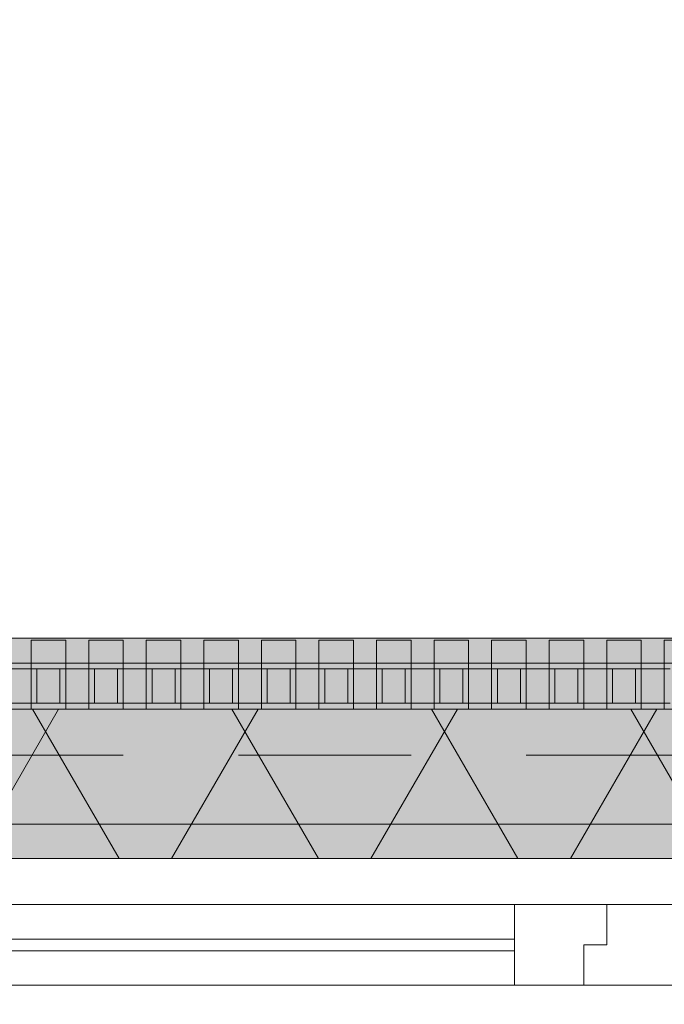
# Model space of a CAD drawing. Header units: metres. Extents: x -167 to 233, y -155 to 122.
# Tile 77 of 176: x 44.751 to 45.311, y 43.713 to 44.569. Entities that reach past the tile are written whole.
import ezdxf

# ---------------------------------------------------------------- set-up
doc = ezdxf.new("R2010")
doc.units = ezdxf.units.M
doc.header["$MEASUREMENT"] = 0
doc.linetypes.add('Strichlinie eng', pattern=[0.23, 0.15, -0.08])
for name, color, linetype in [('09 Schraffuren', 7, 'Continuous'), ('10 Wand außen', 7, 'Continuous'), ('20 Decke', 7, 'Continuous'), ('50 Sanitäreinrichtung', 7, 'Continuous'), ('94 Genehmigungsplanung Bemaßung', 7, 'Continuous')]:
    doc.layers.add(name, color=color, linetype=linetype)
doc.styles.add('ERSTELLTER_STIL_1', font='arial.ttf')
doc.dimstyles.new('ERSTELLTER_STIL__1', dxfattribs={"dimtxt": 0.25, "dimasz": 0.19, "dimexe": 0.18, "dimexo": 0.1, "dimgap": 0, "dimtad": 1, "dimtih": 1, "dimtoh": 1, "dimzin": 0, "dimdsep": 46, "dimtxsty": 'ERSTELLTER_STIL_1', "dimblk": 'ARROWHEAD_6', "dimblk1": 'ARROWHEAD_6', "dimblk2": 'ARROWHEAD_6', "dimcen": 0.09, "dimclrd": 7, "dimclre": 7, "dimclrt": 7, "dimazin": 0, "dimtfac": 1, "dimtdec": 4, "dimtmove": 0, "dimatfit": 3, "dimfxl": 1, "dimtolj": 1, "dimtzin": 0, "dimarcsym": 0})

# ---------------------------------------------------------------- blocks, each defined once
blk = doc.blocks.new('Rechteck Raster Kassetten Fassade - ACB')
at = {"layer": '50 Sanitäreinrichtung', "linetype": 'Continuous', "lineweight": 0, "true_color": 0x9e9e9e}
for points in [[(7.04, 0.17), (7.04, 0.19), (7.01, 0.19), (7.01, 0.17)], [(7.09, 0.17), (7.09, 0.19), (7.06, 0.19), (7.06, 0.17)], [(7.14, 0.17), (7.14, 0.19), (7.11, 0.19), (7.11, 0.17)], [(7.19, 0.17), (7.19, 0.19), (7.16, 0.19), (7.16, 0.17)], [(7.24, 0.17), (7.24, 0.19), (7.21, 0.19), (7.21, 0.17)], [(7.29, 0.17), (7.29, 0.19), (7.26, 0.19), (7.26, 0.17)], [(7.34, 0.17), (7.34, 0.19), (7.31, 0.19), (7.31, 0.17)], [(7.39, 0.17), (7.39, 0.19), (7.36, 0.19), (7.36, 0.17)], [(7.44, 0.17), (7.44, 0.19), (7.41, 0.19), (7.41, 0.17)], [(7.49, 0.17), (7.49, 0.19), (7.46, 0.19), (7.46, 0.17)], [(7.54, 0.17), (7.54, 0.19), (7.51, 0.19), (7.51, 0.17)], [(7.59, 0.17), (7.59, 0.19), (7.56, 0.19), (7.56, 0.17)], [(6.96, 0.13), (7.01, 0.13), (7.01, 0.135), (6.965, 0.135), (6.965, 0.165), (7.01, 0.165), (7.01, 0.17), (6.96, 0.17)], [(7.01, 0.13), (7.06, 0.13), (7.06, 0.135), (7.015, 0.135), (7.015, 0.165), (7.06, 0.165), (7.06, 0.17), (7.01, 0.17)], [(7.035, 0.165), (7.035, 0.135), (7.04, 0.135), (7.04, 0.165)], [(7.06, 0.13), (7.11, 0.13), (7.11, 0.135), (7.065, 0.135), (7.065, 0.165), (7.11, 0.165), (7.11, 0.17), (7.06, 0.17)], [(7.085, 0.165), (7.085, 0.135), (7.09, 0.135), (7.09, 0.165)], [(7.11, 0.13), (7.16, 0.13), (7.16, 0.135), (7.115, 0.135), (7.115, 0.165), (7.16, 0.165), (7.16, 0.17), (7.11, 0.17)], [(7.135, 0.165), (7.135, 0.135), (7.14, 0.135), (7.14, 0.165)], [(7.16, 0.13), (7.21, 0.13), (7.21, 0.135), (7.165, 0.135), (7.165, 0.165), (7.21, 0.165), (7.21, 0.17), (7.16, 0.17)], [(7.185, 0.165), (7.185, 0.135), (7.19, 0.135), (7.19, 0.165)], [(7.21, 0.13), (7.26, 0.13), (7.26, 0.135), (7.215, 0.135), (7.215, 0.165), (7.26, 0.165), (7.26, 0.17), (7.21, 0.17)], [(7.235, 0.165), (7.235, 0.135), (7.24, 0.135), (7.24, 0.165)], [(7.26, 0.17), (7.26, 0.13), (7.31, 0.13), (7.31, 0.135), (7.265, 0.135), (7.265, 0.165), (7.31, 0.165), (7.31, 0.17)], [(7.29, 0.165), (7.285, 0.165), (7.285, 0.135), (7.29, 0.135)], [(7.31, 0.13), (7.36, 0.13), (7.36, 0.135), (7.315, 0.135), (7.315, 0.165), (7.36, 0.165), (7.36, 0.17), (7.31, 0.17)], [(7.34, 0.165), (7.335, 0.165), (7.335, 0.135), (7.34, 0.135)], [(7.36, 0.13), (7.41, 0.13), (7.41, 0.135), (7.365, 0.135), (7.365, 0.165), (7.41, 0.165), (7.41, 0.17), (7.36, 0.17)], [(7.385, 0.165), (7.385, 0.135), (7.39, 0.135), (7.39, 0.165)], [(7.41, 0.13), (7.46, 0.13), (7.46, 0.135), (7.415, 0.135), (7.415, 0.165), (7.46, 0.165), (7.46, 0.17), (7.41, 0.17)], [(7.435, 0.165), (7.435, 0.135), (7.44, 0.135), (7.44, 0.165)], [(7.46, 0.13), (7.51, 0.13), (7.51, 0.135), (7.465, 0.135), (7.465, 0.165), (7.51, 0.165), (7.51, 0.17), (7.46, 0.17)], [(7.485, 0.165), (7.485, 0.135), (7.49, 0.135), (7.49, 0.165)], [(7.51, 0.13), (7.56, 0.13), (7.56, 0.135), (7.515, 0.135), (7.515, 0.165), (7.56, 0.165), (7.56, 0.17), (7.51, 0.17)], [(7.535, 0.165), (7.535, 0.135), (7.54, 0.135), (7.54, 0.165)], [(7.56, 0.13), (7.61, 0.13), (7.61, 0.135), (7.565, 0.135), (7.565, 0.165), (7.61, 0.165), (7.61, 0.17), (7.56, 0.17)]]:
    blk.add_hatch(color=253, dxfattribs=at).paths.add_polyline_path(points)
at = {"layer": '50 Sanitäreinrichtung', "linetype": 'Continuous', "lineweight": 18}
h = blk.add_hatch(dxfattribs=at)
h.set_pattern_fill('Dämmung__weich_0001', color=8, style=0, pattern_type=2)
h.set_pattern_definition([(60, (0, 0), (-0.1299038, 0.075), []), (120, (0, 0), (0.1299038, 0.075), [])])
h.paths.add_polyline_path([(0, 0), (20.25, 0), (20.38, 0.13), (0, 0.13)])
at = {"layer": '50 Sanitäreinrichtung', "color": 251, "linetype": 'Continuous', "lineweight": 18, "true_color": 0x5f5f5f}
for p, q in [((7.04, 0.19), (7.01, 0.19)), ((7.01, 0.19), (7.01, 0.17)), ((7.04, 0.19), (7.01, 0.19)), ((7.01, 0.19), (7.01, 0.17)), ((7.04, 0.19), (7.04, 0.17)), ((7.04, 0.19), (7.04, 0.17)), ((7.09, 0.19), (7.06, 0.19)), ((7.06, 0.19), (7.06, 0.17)), ((7.09, 0.19), (7.06, 0.19)), ((7.06, 0.19), (7.06, 0.17)), ((7.09, 0.19), (7.09, 0.17)), ((7.09, 0.19), (7.09, 0.17)), ((7.14, 0.19), (7.11, 0.19)), ((7.11, 0.19), (7.11, 0.17)), ((7.14, 0.19), (7.11, 0.19)), ((7.11, 0.19), (7.11, 0.17)), ((7.14, 0.19), (7.14, 0.17)), ((7.14, 0.19), (7.14, 0.17)), ((7.19, 0.19), (7.16, 0.19)), ((7.16, 0.19), (7.16, 0.17)), ((7.19, 0.19), (7.16, 0.19)), ((7.16, 0.19), (7.16, 0.17)), ((7.19, 0.19), (7.19, 0.17)), ((7.19, 0.19), (7.19, 0.17)), ((7.24, 0.19), (7.21, 0.19)), ((7.21, 0.19), (7.21, 0.17)), ((7.24, 0.19), (7.21, 0.19)), ((7.21, 0.19), (7.21, 0.17)), ((7.24, 0.19), (7.24, 0.17)), ((7.24, 0.19), (7.24, 0.17)), ((7.29, 0.19), (7.26, 0.19)), ((7.26, 0.19), (7.26, 0.17)), ((7.29, 0.19), (7.26, 0.19)), ((7.26, 0.19), (7.26, 0.17)), ((7.29, 0.19), (7.29, 0.17)), ((7.29, 0.19), (7.29, 0.17)), ((7.34, 0.19), (7.31, 0.19)), ((7.31, 0.19), (7.31, 0.17)), ((7.34, 0.19), (7.31, 0.19)), ((7.31, 0.19), (7.31, 0.17)), ((7.34, 0.19), (7.34, 0.17)), ((7.34, 0.19), (7.34, 0.17)), ((7.39, 0.19), (7.36, 0.19)), ((7.36, 0.19), (7.36, 0.17)), ((7.39, 0.19), (7.36, 0.19)), ((7.36, 0.19), (7.36, 0.17)), ((7.39, 0.19), (7.39, 0.17)), ((7.39, 0.19), (7.39, 0.17)), ((7.44, 0.19), (7.41, 0.19)), ((7.41, 0.19), (7.41, 0.17)), ((7.44, 0.19), (7.41, 0.19)), ((7.41, 0.19), (7.41, 0.17)), ((7.44, 0.19), (7.44, 0.17)), ((7.44, 0.19), (7.44, 0.17)), ((7.49, 0.19), (7.46, 0.19)), ((7.46, 0.19), (7.46, 0.17)), ((7.49, 0.19), (7.46, 0.19)), ((7.46, 0.19), (7.46, 0.17)), ((7.49, 0.19), (7.49, 0.17)), ((7.49, 0.19), (7.49, 0.17)), ((7.54, 0.19), (7.51, 0.19)), ((7.51, 0.19), (7.51, 0.17)), ((7.54, 0.19), (7.51, 0.19)), ((7.51, 0.19), (7.51, 0.17)), ((7.54, 0.19), (7.54, 0.17)), ((7.54, 0.19), (7.54, 0.17)), ((7.59, 0.19), (7.56, 0.19)), ((7.56, 0.19), (7.56, 0.17)), ((7.59, 0.19), (7.56, 0.19)), ((7.56, 0.19), (7.56, 0.17)), ((7.04, 0.17), (6.96, 0.17)), ((7.04, 0.17), (6.96, 0.17)), ((7.01, 0.165), (6.99, 0.165)), ((7.01, 0.165), (6.99, 0.165)), ((7.09, 0.17), (7.01, 0.17)), ((7.01, 0.17), (7.01, 0.165)), ((7.09, 0.17), (7.01, 0.17)), ((7.01, 0.17), (7.01, 0.165)), ((7.04, 0.17), (7.01, 0.17)), ((7.04, 0.17), (7.01, 0.17)), ((7.015, 0.165), (7.01, 0.165)), ((7.01, 0.165), (7.01, 0.135)), ((7.015, 0.165), (7.01, 0.165)), ((7.01, 0.165), (7.01, 0.135)), ((7.035, 0.165), (7.015, 0.165)), ((7.015, 0.165), (7.015, 0.135)), ((7.035, 0.165), (7.015, 0.165)), ((7.035, 0.165), (7.015, 0.165)), ((7.015, 0.165), (7.015, 0.135)), ((7.035, 0.165), (7.015, 0.165)), ((7.035, 0.165), (7.035, 0.135)), ((7.04, 0.165), (7.035, 0.165)), ((7.035, 0.165), (7.035, 0.135)), ((7.04, 0.165), (7.035, 0.165)), ((7.04, 0.17), (7.04, 0.165)), ((7.04, 0.17), (7.04, 0.165)), ((7.04, 0.165), (7.04, 0.135)), ((7.06, 0.165), (7.04, 0.165)), ((7.04, 0.165), (7.04, 0.135)), ((7.06, 0.165), (7.04, 0.165)), ((7.14, 0.17), (7.06, 0.17)), ((7.06, 0.17), (7.06, 0.165)), ((7.14, 0.17), (7.06, 0.17)), ((7.06, 0.17), (7.06, 0.165)), ((7.09, 0.17), (7.06, 0.17)), ((7.09, 0.17), (7.06, 0.17)), ((7.065, 0.165), (7.06, 0.165)), ((7.06, 0.165), (7.06, 0.135)), ((7.065, 0.165), (7.06, 0.165)), ((7.06, 0.165), (7.06, 0.135)), ((7.085, 0.165), (7.065, 0.165)), ((7.065, 0.165), (7.065, 0.135)), ((7.085, 0.165), (7.065, 0.165)), ((7.085, 0.165), (7.065, 0.165)), ((7.065, 0.165), (7.065, 0.135)), ((7.085, 0.165), (7.065, 0.165)), ((7.085, 0.165), (7.085, 0.135)), ((7.09, 0.165), (7.085, 0.165)), ((7.085, 0.165), (7.085, 0.135)), ((7.09, 0.165), (7.085, 0.165)), ((7.09, 0.17), (7.09, 0.165)), ((7.09, 0.17), (7.09, 0.165)), ((7.09, 0.165), (7.09, 0.135)), ((7.11, 0.165), (7.09, 0.165)), ((7.09, 0.165), (7.09, 0.135)), ((7.11, 0.165), (7.09, 0.165)), ((7.19, 0.17), (7.11, 0.17)), ((7.11, 0.17), (7.11, 0.165)), ((7.19, 0.17), (7.11, 0.17)), ((7.11, 0.17), (7.11, 0.165)), ((7.14, 0.17), (7.11, 0.17)), ((7.14, 0.17), (7.11, 0.17)), ((7.115, 0.165), (7.11, 0.165)), ((7.11, 0.165), (7.11, 0.135)), ((7.115, 0.165), (7.11, 0.165)), ((7.11, 0.165), (7.11, 0.135)), ((7.135, 0.165), (7.115, 0.165)), ((7.115, 0.165), (7.115, 0.135)), ((7.135, 0.165), (7.115, 0.165)), ((7.135, 0.165), (7.115, 0.165)), ((7.115, 0.165), (7.115, 0.135)), ((7.135, 0.165), (7.115, 0.165)), ((7.135, 0.165), (7.135, 0.135)), ((7.14, 0.165), (7.135, 0.165)), ((7.135, 0.165), (7.135, 0.135)), ((7.14, 0.165), (7.135, 0.165)), ((7.14, 0.17), (7.14, 0.165)), ((7.14, 0.17), (7.14, 0.165)), ((7.14, 0.165), (7.14, 0.135)), ((7.16, 0.165), (7.14, 0.165)), ((7.14, 0.165), (7.14, 0.135)), ((7.16, 0.165), (7.14, 0.165)), ((7.24, 0.17), (7.16, 0.17)), ((7.16, 0.17), (7.16, 0.165)), ((7.24, 0.17), (7.16, 0.17)), ((7.16, 0.17), (7.16, 0.165)), ((7.19, 0.17), (7.16, 0.17)), ((7.19, 0.17), (7.16, 0.17)), ((7.165, 0.165), (7.16, 0.165)), ((7.16, 0.165), (7.16, 0.135)), ((7.165, 0.165), (7.16, 0.165)), ((7.16, 0.165), (7.16, 0.135)), ((7.185, 0.165), (7.165, 0.165)), ((7.165, 0.165), (7.165, 0.135)), ((7.185, 0.165), (7.165, 0.165)), ((7.185, 0.165), (7.165, 0.165)), ((7.165, 0.165), (7.165, 0.135)), ((7.185, 0.165), (7.165, 0.165)), ((7.185, 0.165), (7.185, 0.135)), ((7.19, 0.165), (7.185, 0.165)), ((7.185, 0.165), (7.185, 0.135)), ((7.19, 0.165), (7.185, 0.165)), ((7.19, 0.17), (7.19, 0.165)), ((7.19, 0.17), (7.19, 0.165)), ((7.19, 0.165), (7.19, 0.135)), ((7.21, 0.165), (7.19, 0.165)), ((7.19, 0.165), (7.19, 0.135)), ((7.21, 0.165), (7.19, 0.165)), ((7.29, 0.17), (7.21, 0.17)), ((7.21, 0.17), (7.21, 0.165)), ((7.29, 0.17), (7.21, 0.17)), ((7.21, 0.17), (7.21, 0.165)), ((7.24, 0.17), (7.21, 0.17)), ((7.24, 0.17), (7.21, 0.17)), ((7.215, 0.165), (7.21, 0.165)), ((7.21, 0.165), (7.21, 0.135)), ((7.215, 0.165), (7.21, 0.165)), ((7.21, 0.165), (7.21, 0.135)), ((7.235, 0.165), (7.215, 0.165)), ((7.215, 0.165), (7.215, 0.135)), ((7.235, 0.165), (7.215, 0.165)), ((7.235, 0.165), (7.215, 0.165)), ((7.215, 0.165), (7.215, 0.135)), ((7.235, 0.165), (7.215, 0.165)), ((7.235, 0.165), (7.235, 0.135)), ((7.24, 0.165), (7.235, 0.165)), ((7.235, 0.165), (7.235, 0.135)), ((7.24, 0.165), (7.235, 0.165)), ((7.24, 0.17), (7.24, 0.165)), ((7.24, 0.17), (7.24, 0.165)), ((7.24, 0.165), (7.24, 0.135)), ((7.26, 0.165), (7.24, 0.165)), ((7.24, 0.165), (7.24, 0.135)), ((7.26, 0.165), (7.24, 0.165)), ((7.34, 0.17), (7.26, 0.17)), ((7.26, 0.17), (7.26, 0.165)), ((7.34, 0.17), (7.26, 0.17)), ((7.26, 0.17), (7.26, 0.165)), ((7.29, 0.17), (7.26, 0.17)), ((7.29, 0.17), (7.26, 0.17)), ((7.265, 0.165), (7.26, 0.165)), ((7.26, 0.165), (7.26, 0.135)), ((7.265, 0.165), (7.26, 0.165)), ((7.26, 0.165), (7.26, 0.135)), ((7.285, 0.165), (7.265, 0.165)), ((7.265, 0.165), (7.265, 0.135)), ((7.285, 0.165), (7.265, 0.165)), ((7.285, 0.165), (7.265, 0.165)), ((7.265, 0.165), (7.265, 0.135)), ((7.285, 0.165), (7.265, 0.165)), ((7.285, 0.165), (7.285, 0.135)), ((7.29, 0.165), (7.285, 0.165)), ((7.285, 0.165), (7.285, 0.135)), ((7.29, 0.165), (7.285, 0.165)), ((7.29, 0.17), (7.29, 0.165)), ((7.29, 0.17), (7.29, 0.165)), ((7.29, 0.165), (7.29, 0.135)), ((7.31, 0.165), (7.29, 0.165)), ((7.29, 0.165), (7.29, 0.135)), ((7.31, 0.165), (7.29, 0.165)), ((7.39, 0.17), (7.31, 0.17)), ((7.31, 0.17), (7.31, 0.165)), ((7.39, 0.17), (7.31, 0.17)), ((7.31, 0.17), (7.31, 0.165)), ((7.34, 0.17), (7.31, 0.17)), ((7.34, 0.17), (7.31, 0.17)), ((7.315, 0.165), (7.31, 0.165)), ((7.31, 0.165), (7.31, 0.135)), ((7.315, 0.165), (7.31, 0.165)), ((7.31, 0.165), (7.31, 0.135)), ((7.335, 0.165), (7.315, 0.165)), ((7.315, 0.165), (7.315, 0.135)), ((7.335, 0.165), (7.315, 0.165)), ((7.335, 0.165), (7.315, 0.165)), ((7.315, 0.165), (7.315, 0.135)), ((7.335, 0.165), (7.315, 0.165)), ((7.335, 0.165), (7.335, 0.135)), ((7.34, 0.165), (7.335, 0.165)), ((7.335, 0.165), (7.335, 0.135)), ((7.34, 0.165), (7.335, 0.165)), ((7.34, 0.17), (7.34, 0.165)), ((7.34, 0.17), (7.34, 0.165)), ((7.34, 0.165), (7.34, 0.135)), ((7.36, 0.165), (7.34, 0.165)), ((7.34, 0.165), (7.34, 0.135)), ((7.36, 0.165), (7.34, 0.165)), ((7.44, 0.17), (7.36, 0.17)), ((7.36, 0.17), (7.36, 0.165)), ((7.44, 0.17), (7.36, 0.17)), ((7.36, 0.17), (7.36, 0.165)), ((7.39, 0.17), (7.36, 0.17)), ((7.39, 0.17), (7.36, 0.17)), ((7.365, 0.165), (7.36, 0.165)), ((7.36, 0.165), (7.36, 0.135)), ((7.365, 0.165), (7.36, 0.165)), ((7.36, 0.165), (7.36, 0.135)), ((7.385, 0.165), (7.365, 0.165)), ((7.365, 0.165), (7.365, 0.135)), ((7.385, 0.165), (7.365, 0.165)), ((7.385, 0.165), (7.365, 0.165)), ((7.365, 0.165), (7.365, 0.135)), ((7.385, 0.165), (7.365, 0.165)), ((7.385, 0.165), (7.385, 0.135)), ((7.39, 0.165), (7.385, 0.165)), ((7.385, 0.165), (7.385, 0.135)), ((7.39, 0.165), (7.385, 0.165)), ((7.39, 0.17), (7.39, 0.165)), ((7.39, 0.17), (7.39, 0.165)), ((7.39, 0.165), (7.39, 0.135)), ((7.41, 0.165), (7.39, 0.165)), ((7.39, 0.165), (7.39, 0.135)), ((7.41, 0.165), (7.39, 0.165)), ((7.49, 0.17), (7.41, 0.17)), ((7.41, 0.17), (7.41, 0.165)), ((7.49, 0.17), (7.41, 0.17)), ((7.41, 0.17), (7.41, 0.165)), ((7.44, 0.17), (7.41, 0.17)), ((7.44, 0.17), (7.41, 0.17)), ((7.415, 0.165), (7.41, 0.165)), ((7.41, 0.165), (7.41, 0.135)), ((7.415, 0.165), (7.41, 0.165)), ((7.41, 0.165), (7.41, 0.135)), ((7.435, 0.165), (7.415, 0.165)), ((7.415, 0.165), (7.415, 0.135)), ((7.435, 0.165), (7.415, 0.165)), ((7.435, 0.165), (7.415, 0.165)), ((7.415, 0.165), (7.415, 0.135)), ((7.435, 0.165), (7.415, 0.165)), ((7.435, 0.165), (7.435, 0.135)), ((7.44, 0.165), (7.435, 0.165)), ((7.435, 0.165), (7.435, 0.135)), ((7.44, 0.165), (7.435, 0.165)), ((7.44, 0.17), (7.44, 0.165)), ((7.44, 0.17), (7.44, 0.165)), ((7.44, 0.165), (7.44, 0.135)), ((7.46, 0.165), (7.44, 0.165)), ((7.44, 0.165), (7.44, 0.135)), ((7.46, 0.165), (7.44, 0.165)), ((7.54, 0.17), (7.46, 0.17)), ((7.46, 0.17), (7.46, 0.165)), ((7.54, 0.17), (7.46, 0.17)), ((7.46, 0.17), (7.46, 0.165)), ((7.49, 0.17), (7.46, 0.17)), ((7.49, 0.17), (7.46, 0.17)), ((7.465, 0.165), (7.46, 0.165)), ((7.46, 0.165), (7.46, 0.135)), ((7.465, 0.165), (7.46, 0.165)), ((7.46, 0.165), (7.46, 0.135)), ((7.485, 0.165), (7.465, 0.165)), ((7.465, 0.165), (7.465, 0.135)), ((7.485, 0.165), (7.465, 0.165)), ((7.485, 0.165), (7.465, 0.165)), ((7.465, 0.165), (7.465, 0.135)), ((7.485, 0.165), (7.465, 0.165)), ((7.485, 0.165), (7.485, 0.135)), ((7.49, 0.165), (7.485, 0.165)), ((7.485, 0.165), (7.485, 0.135)), ((7.49, 0.165), (7.485, 0.165)), ((7.49, 0.17), (7.49, 0.165)), ((7.49, 0.17), (7.49, 0.165)), ((7.49, 0.165), (7.49, 0.135)), ((7.51, 0.165), (7.49, 0.165)), ((7.49, 0.165), (7.49, 0.135)), ((7.51, 0.165), (7.49, 0.165)), ((7.59, 0.17), (7.51, 0.17)), ((7.51, 0.17), (7.51, 0.165)), ((7.59, 0.17), (7.51, 0.17)), ((7.51, 0.17), (7.51, 0.165)), ((7.54, 0.17), (7.51, 0.17)), ((7.54, 0.17), (7.51, 0.17)), ((7.515, 0.165), (7.51, 0.165)), ((7.51, 0.165), (7.51, 0.135)), ((7.515, 0.165), (7.51, 0.165)), ((7.51, 0.165), (7.51, 0.135)), ((7.535, 0.165), (7.515, 0.165)), ((7.515, 0.165), (7.515, 0.135)), ((7.535, 0.165), (7.515, 0.165)), ((7.535, 0.165), (7.515, 0.165)), ((7.515, 0.165), (7.515, 0.135)), ((7.535, 0.165), (7.515, 0.165)), ((7.535, 0.165), (7.535, 0.135)), ((7.54, 0.165), (7.535, 0.165)), ((7.535, 0.165), (7.535, 0.135)), ((7.54, 0.165), (7.535, 0.165)), ((7.54, 0.17), (7.54, 0.165)), ((7.54, 0.17), (7.54, 0.165)), ((7.54, 0.165), (7.54, 0.135)), ((7.56, 0.165), (7.54, 0.165)), ((7.54, 0.165), (7.54, 0.135)), ((7.56, 0.165), (7.54, 0.165)), ((7.64, 0.17), (7.56, 0.17)), ((7.56, 0.17), (7.56, 0.165)), ((7.64, 0.17), (7.56, 0.17)), ((7.56, 0.17), (7.56, 0.165)), ((7.59, 0.17), (7.56, 0.17)), ((7.59, 0.17), (7.56, 0.17)), ((7.565, 0.165), (7.56, 0.165)), ((7.56, 0.165), (7.56, 0.135)), ((7.565, 0.165), (7.56, 0.165)), ((7.56, 0.165), (7.56, 0.135)), ((20.38, 0.13), (0, 0.13)), ((7.04, 0.13), (6.96, 0.13)), ((7.04, 0.13), (6.96, 0.13)), ((7.01, 0.135), (6.99, 0.135)), ((7.01, 0.135), (6.99, 0.135)), ((7.015, 0.135), (7.01, 0.135)), ((7.01, 0.135), (7.01, 0.13)), ((7.015, 0.135), (7.01, 0.135)), ((7.01, 0.135), (7.01, 0.13)), ((7.09, 0.13), (7.01, 0.13)), ((7.09, 0.13), (7.01, 0.13)), ((7.035, 0.135), (7.015, 0.135)), ((7.035, 0.135), (7.015, 0.135)), ((7.035, 0.135), (7.015, 0.135)), ((7.035, 0.135), (7.015, 0.135)), ((7.04, 0.135), (7.035, 0.135)), ((7.04, 0.135), (7.035, 0.135)), ((7.04, 0.135), (7.04, 0.13)), ((7.06, 0.135), (7.04, 0.135)), ((7.04, 0.135), (7.04, 0.13)), ((7.06, 0.135), (7.04, 0.135)), ((7.065, 0.135), (7.06, 0.135)), ((7.06, 0.135), (7.06, 0.13)), ((7.065, 0.135), (7.06, 0.135)), ((7.06, 0.135), (7.06, 0.13)), ((7.14, 0.13), (7.06, 0.13)), ((7.14, 0.13), (7.06, 0.13)), ((7.085, 0.135), (7.065, 0.135)), ((7.085, 0.135), (7.065, 0.135)), ((7.085, 0.135), (7.065, 0.135)), ((7.085, 0.135), (7.065, 0.135)), ((7.09, 0.135), (7.085, 0.135)), ((7.09, 0.135), (7.085, 0.135)), ((7.09, 0.135), (7.09, 0.13)), ((7.11, 0.135), (7.09, 0.135)), ((7.09, 0.135), (7.09, 0.13)), ((7.11, 0.135), (7.09, 0.135)), ((7.115, 0.135), (7.11, 0.135)), ((7.11, 0.135), (7.11, 0.13)), ((7.115, 0.135), (7.11, 0.135)), ((7.11, 0.135), (7.11, 0.13)), ((7.19, 0.13), (7.11, 0.13)), ((7.19, 0.13), (7.11, 0.13)), ((7.135, 0.135), (7.115, 0.135)), ((7.135, 0.135), (7.115, 0.135)), ((7.135, 0.135), (7.115, 0.135)), ((7.135, 0.135), (7.115, 0.135)), ((7.14, 0.135), (7.135, 0.135)), ((7.14, 0.135), (7.135, 0.135)), ((7.14, 0.135), (7.14, 0.13)), ((7.16, 0.135), (7.14, 0.135)), ((7.14, 0.135), (7.14, 0.13)), ((7.16, 0.135), (7.14, 0.135)), ((7.165, 0.135), (7.16, 0.135)), ((7.16, 0.135), (7.16, 0.13)), ((7.165, 0.135), (7.16, 0.135)), ((7.16, 0.135), (7.16, 0.13)), ((7.24, 0.13), (7.16, 0.13)), ((7.24, 0.13), (7.16, 0.13)), ((7.185, 0.135), (7.165, 0.135)), ((7.185, 0.135), (7.165, 0.135)), ((7.185, 0.135), (7.165, 0.135)), ((7.185, 0.135), (7.165, 0.135)), ((7.19, 0.135), (7.185, 0.135)), ((7.19, 0.135), (7.185, 0.135)), ((7.19, 0.135), (7.19, 0.13)), ((7.21, 0.135), (7.19, 0.135)), ((7.19, 0.135), (7.19, 0.13)), ((7.21, 0.135), (7.19, 0.135)), ((7.215, 0.135), (7.21, 0.135)), ((7.21, 0.135), (7.21, 0.13)), ((7.215, 0.135), (7.21, 0.135)), ((7.21, 0.135), (7.21, 0.13)), ((7.29, 0.13), (7.21, 0.13)), ((7.29, 0.13), (7.21, 0.13)), ((7.235, 0.135), (7.215, 0.135)), ((7.235, 0.135), (7.215, 0.135)), ((7.235, 0.135), (7.215, 0.135)), ((7.235, 0.135), (7.215, 0.135)), ((7.24, 0.135), (7.235, 0.135)), ((7.24, 0.135), (7.235, 0.135)), ((7.24, 0.135), (7.24, 0.13)), ((7.26, 0.135), (7.24, 0.135)), ((7.24, 0.135), (7.24, 0.13)), ((7.26, 0.135), (7.24, 0.135)), ((7.265, 0.135), (7.26, 0.135)), ((7.26, 0.135), (7.26, 0.13)), ((7.265, 0.135), (7.26, 0.135)), ((7.26, 0.135), (7.26, 0.13)), ((7.34, 0.13), (7.26, 0.13)), ((7.34, 0.13), (7.26, 0.13)), ((7.285, 0.135), (7.265, 0.135)), ((7.285, 0.135), (7.265, 0.135)), ((7.285, 0.135), (7.265, 0.135)), ((7.285, 0.135), (7.265, 0.135)), ((7.29, 0.135), (7.285, 0.135)), ((7.29, 0.135), (7.285, 0.135)), ((7.29, 0.135), (7.29, 0.13)), ((7.31, 0.135), (7.29, 0.135)), ((7.29, 0.135), (7.29, 0.13)), ((7.31, 0.135), (7.29, 0.135)), ((7.315, 0.135), (7.31, 0.135)), ((7.31, 0.135), (7.31, 0.13)), ((7.315, 0.135), (7.31, 0.135)), ((7.31, 0.135), (7.31, 0.13)), ((7.39, 0.13), (7.31, 0.13)), ((7.39, 0.13), (7.31, 0.13)), ((7.335, 0.135), (7.315, 0.135)), ((7.335, 0.135), (7.315, 0.135)), ((7.335, 0.135), (7.315, 0.135)), ((7.335, 0.135), (7.315, 0.135)), ((7.34, 0.135), (7.335, 0.135)), ((7.34, 0.135), (7.335, 0.135)), ((7.34, 0.135), (7.34, 0.13)), ((7.36, 0.135), (7.34, 0.135)), ((7.34, 0.135), (7.34, 0.13)), ((7.36, 0.135), (7.34, 0.135)), ((7.365, 0.135), (7.36, 0.135)), ((7.36, 0.135), (7.36, 0.13)), ((7.365, 0.135), (7.36, 0.135)), ((7.36, 0.135), (7.36, 0.13)), ((7.44, 0.13), (7.36, 0.13)), ((7.44, 0.13), (7.36, 0.13)), ((7.385, 0.135), (7.365, 0.135)), ((7.385, 0.135), (7.365, 0.135)), ((7.385, 0.135), (7.365, 0.135)), ((7.385, 0.135), (7.365, 0.135)), ((7.39, 0.135), (7.385, 0.135)), ((7.39, 0.135), (7.385, 0.135)), ((7.39, 0.135), (7.39, 0.13)), ((7.41, 0.135), (7.39, 0.135)), ((7.39, 0.135), (7.39, 0.13)), ((7.41, 0.135), (7.39, 0.135)), ((7.415, 0.135), (7.41, 0.135)), ((7.41, 0.135), (7.41, 0.13)), ((7.415, 0.135), (7.41, 0.135)), ((7.41, 0.135), (7.41, 0.13)), ((7.49, 0.13), (7.41, 0.13)), ((7.49, 0.13), (7.41, 0.13)), ((7.435, 0.135), (7.415, 0.135)), ((7.435, 0.135), (7.415, 0.135)), ((7.435, 0.135), (7.415, 0.135)), ((7.435, 0.135), (7.415, 0.135)), ((7.44, 0.135), (7.435, 0.135)), ((7.44, 0.135), (7.435, 0.135)), ((7.44, 0.135), (7.44, 0.13)), ((7.46, 0.135), (7.44, 0.135)), ((7.44, 0.135), (7.44, 0.13)), ((7.46, 0.135), (7.44, 0.135)), ((7.465, 0.135), (7.46, 0.135)), ((7.46, 0.135), (7.46, 0.13)), ((7.465, 0.135), (7.46, 0.135)), ((7.46, 0.135), (7.46, 0.13)), ((7.54, 0.13), (7.46, 0.13)), ((7.54, 0.13), (7.46, 0.13)), ((7.485, 0.135), (7.465, 0.135)), ((7.485, 0.135), (7.465, 0.135)), ((7.485, 0.135), (7.465, 0.135)), ((7.485, 0.135), (7.465, 0.135)), ((7.49, 0.135), (7.485, 0.135)), ((7.49, 0.135), (7.485, 0.135)), ((7.49, 0.135), (7.49, 0.13)), ((7.51, 0.135), (7.49, 0.135)), ((7.49, 0.135), (7.49, 0.13)), ((7.51, 0.135), (7.49, 0.135)), ((7.515, 0.135), (7.51, 0.135)), ((7.51, 0.135), (7.51, 0.13)), ((7.515, 0.135), (7.51, 0.135)), ((7.51, 0.135), (7.51, 0.13)), ((7.59, 0.13), (7.51, 0.13)), ((7.59, 0.13), (7.51, 0.13)), ((7.535, 0.135), (7.515, 0.135)), ((7.535, 0.135), (7.515, 0.135)), ((7.535, 0.135), (7.515, 0.135)), ((7.535, 0.135), (7.515, 0.135)), ((7.54, 0.135), (7.535, 0.135)), ((7.54, 0.135), (7.535, 0.135)), ((7.54, 0.135), (7.54, 0.13)), ((7.56, 0.135), (7.54, 0.135)), ((7.54, 0.135), (7.54, 0.13)), ((7.56, 0.135), (7.54, 0.135)), ((7.565, 0.135), (7.56, 0.135)), ((7.56, 0.135), (7.56, 0.13)), ((7.565, 0.135), (7.56, 0.135)), ((7.56, 0.135), (7.56, 0.13)), ((7.64, 0.13), (7.56, 0.13)), ((7.64, 0.13), (7.56, 0.13)), ((0, 0), (20.25, 0))]:
    blk.add_line(p, q, dxfattribs=at)
at = {"layer": '50 Sanitäreinrichtung', "color": 251, "linetype": 'Strichlinie eng', "lineweight": 18, "true_color": 0x5f5f5f}
blk.add_line((20.34, 0.09), (0, 0.09), dxfattribs=at)
blk = doc.blocks.new('4-Flügelfenster 27_2')
at = {"layer": '10 Wand außen', "color": 7, "linetype": 'Continuous', "lineweight": 18}
for p, q in [((-0.07, 0.04), (0.01, 0.04)), ((0.01, 0.04), (0.01, 0.005)), ((0.01, 0.04), (0.07, 0.04)), ((0.01, 0.005), (0.01, 0.04)), ((0.07, 0.04), (1.025, 0.04)), ((0.07, 0.04), (0.07, -0.03)), ((0.07, 0.01), (1.025, 0.01)), ((0.01, 0.005), (-0.01, 0.005)), ((-0.01, 0.005), (-0.01, -0.03)), ((-0.01, -0.03), (-0.01, 0.005)), ((-0.01, 0.005), (0.01, 0.005)), ((1.025, 0), (0.07, 0)), ((-0.01, -0.03), (-0.07, -0.03)), ((0.07, -0.03), (-0.01, -0.03)), ((1.025, -0.03), (0.07, -0.03)), ((2.17, -0.07), (-2.17, -0.07))]:
    blk.add_line(p, q, dxfattribs=at)
at = {"layer": '10 Wand außen', "color": 7, "linetype": 'Strichlinie eng', "lineweight": 13}
blk.add_line((-2.25, -0.07), (2.25, -0.07), dxfattribs=at)
at = {"layer": '10 Wand außen', "color": 7, "linetype": 'Continuous', "lineweight": 13}
blk.add_line((-2.25, -0.1), (2.25, -0.1), dxfattribs=at)
blk = doc.blocks.new('*D233', base_point=(27236.13209, 33357.27905))
at = {"layer": '94 Genehmigungsplanung Bemaßung', "color": 7, "linetype": 'Continuous', "lineweight": 13}
for p, q in [((17.34109, 46.96218), (17.34109, 47.33718)), ((58.16249, 46.96218), (58.16249, 47.33718)), ((17.44109, 47.24968), (17.24109, 47.04968)), ((58.06249, 47.04968), (58.26249, 47.24968)), ((17.19109, 47.14968), (17.34109, 47.14968)), ((17.34109, 47.14968), (58.16249, 47.14968)), ((58.16249, 47.14968), (58.31249, 47.14968))]:
    blk.add_line(p, q, dxfattribs=at)
at = {"layer": '94 Genehmigungsplanung Bemaßung', "color": 7, "lineweight": 13, "insert": (37.3228, 47.19968), "char_height": 0.25, "attachment_point": 7, "style": 'ERSTELLTER_STIL_1'}
blk.add_mtext('\\A1;{\\pql;\\fArial|b0|i0|c0|p0;\\W1.000000;40,82}', dxfattribs=at)
blk = doc.blocks.new('ARROWHEAD_6')
at = {"color": 0, "linetype": 'Continuous', "lineweight": 0}
for p, q in [((-0.5, -0.5), (0.5, 0.5)), ((0, 0), (-1, 0))]:
    blk.add_line(p, q, dxfattribs=at)
blk = doc.blocks.new('*D257', base_point=(27236.13209, 33357.27905))
at = {"layer": '94 Genehmigungsplanung Bemaßung', "color": 7, "linetype": 'Continuous', "lineweight": 13}
for p, q in [((17.50109, 45.65596), (17.50109, 46.03096)), ((58.00249, 45.65596), (58.00249, 46.03096)), ((17.60109, 45.94346), (17.40109, 45.74346)), ((57.90249, 45.74346), (58.10249, 45.94346)), ((17.50109, 45.84346), (58.00249, 45.84346))]:
    blk.add_line(p, q, dxfattribs=at)
at = {"layer": '94 Genehmigungsplanung Bemaßung', "color": 7, "lineweight": 13, "char_height": 0.25, "attachment_point": 7, "style": 'ERSTELLTER_STIL_1'}
for s, insert in [('\\A1;{\\pql;\\fArial|b0|i0|c0|p0;\\W1.000000;40,50}', (37.13212, 45.89346)), ('\\A1;{\\pql;\\fArial|b0|i0|c0|p0;\\W1.000000;16}', (57.52113, 45.89346))]:
    blk.add_mtext(s, dxfattribs=dict(at, insert=insert))

msp = doc.modelspace()

# ---------------------------------------------------------------- hatches: boundary and pattern name
at = {"layer": '09 Schraffuren', "linetype": 'Continuous', "lineweight": 18}
msp.add_hatch(color=255, dxfattribs=at).paths.add_polyline_path([(43.00109, 43.83968), (47.50109, 43.83968), (47.50109, 44.03138), (43.00109, 44.03138)])

# ---------------------------------------------------------------- linework, layer by layer
at = {"layer": '09 Schraffuren', "color": 7, "linetype": 'Continuous', "lineweight": 13, "flags": 128}
msp.add_lwpolyline([(43.00109, 43.83968), (47.50109, 43.83968), (47.50109, 44.03138), (43.00109, 44.03138)], close=True, dxfattribs=at)
at = {"layer": '20 Decke', "color": 7, "linetype": 'Continuous', "lineweight": 13, "flags": 128}
msp.add_lwpolyline([(38.10109, 43.83968), (38.10109, 28.33968), (38.24109, 28.33968), (42.50109, 28.33968), (42.50109, 28.83968), (43.00109, 28.83968), (43.00109, 28.33968), (47.50109, 28.33968), (47.50109, 28.83968), (48.00109, 28.83968), (48.00109, 28.47218), (52.50249, 28.47218), (52.50249, 28.83968), (53.00249, 28.83968), (53.00249, 28.33968), (57.50249, 28.33968), (57.50249, 28.83968), (58.00249, 28.83968), (58.00249, 43.83968), (47.50109, 43.83968), (43.00109, 43.83968), (43.00109, 43.33968), (42.50109, 43.33968), (42.50109, 43.83968)], close=True, dxfattribs=at)

# ---------------------------------------------------------------- block references
at = {"layer": '10 Wand außen', "color": 7, "linetype": 'Continuous', "lineweight": 18, "rotation": 179.9999993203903}
msp.add_blockref('4-Flügelfenster 27_2', (45.25109, 43.76968), dxfattribs=at)
at = {"layer": '50 Sanitäreinrichtung', "color": 251, "linetype": 'Continuous', "lineweight": 18, "true_color": 0x5f5f5f}
msp.add_blockref('Rechteck Raster Kassetten Fassade - ACB', (37.75109, 43.83968), dxfattribs=at)

# ---------------------------------------------------------------- dimensions: what is measured, and where the dimension line sits
at = {"layer": '94 Genehmigungsplanung Bemaßung', "color": 7, "linetype": 'Continuous', "lineweight": 13}
for base, p1, p2, picture, middle in [((58.16249, 47.14968), (17.34109, 43.99968), (58.16249, 43.99968), '*D233', (37.74157, 47.32468)), ((58.00249, 45.84346), (17.50109, 43.83968), (58.00249, 43.83968), '*D257', (37.55089, 46.01846))]:
    dim = msp.add_linear_dim(base=base, p1=p1, p2=p2, dimstyle='ERSTELLTER_STIL__1', dxfattribs=at)
    dim.commit()
    dim.dimension.update_dxf_attribs({"geometry": picture, "text_midpoint": middle, "dimtype": 160})

doc.saveas('drawing.dxf')
